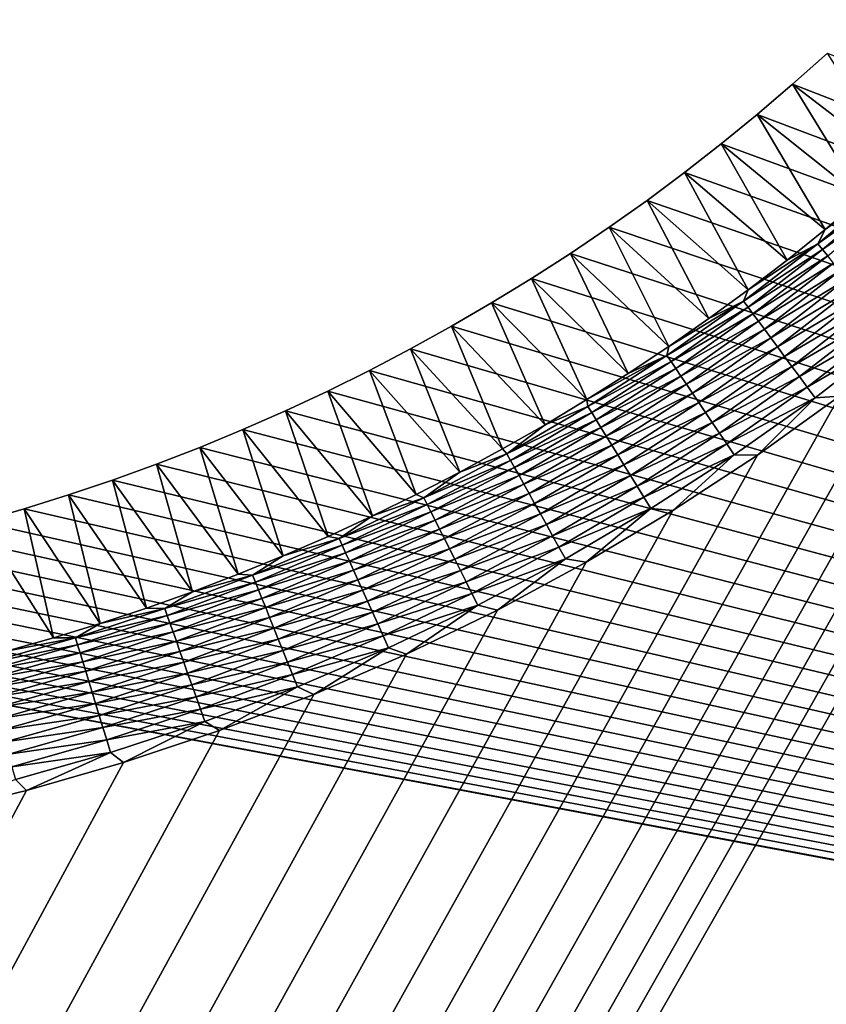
# Model space of a CAD drawing. Extents: x -260 to 260, y -882 to 882.
# Tile 206 of 234: x 86 to 107, y 626 to 652. Entities that reach past the tile are written whole.
import ezdxf

# ---------------------------------------------------------------- set-up
doc = ezdxf.new("R2010")
doc.units = 0
doc.header["$LTSCALE"] = 21.359881
for name, color, linetype in [('1', 7, 'CONTINUOUS'), ('2', 7, 'CONTINUOUS'), ('48', 7, 'CONTINUOUS'), ('63', 7, 'CONTINUOUS')]:
    doc.layers.add(name, color=color, linetype=linetype)

msp = doc.modelspace()

# ---------------------------------------------------------------- linework, layer by layer
at = {"layer": '1', "color": 7, "linetype": 'CONTINUOUS'}
for points in [[(253.525, 812.5), (-253.525, 0), (253.525, 0), (253.525, 812.5)], [(-253.525, 0), (253.525, 812.5), (116.582, 650.819), (-253.525, 0)], [(114.854, 648.894), (-253.525, 0), (116.582, 650.819), (114.854, 648.894)], [(113.045, 647.046), (-253.525, 0), (114.854, 648.894), (113.045, 647.046)], [(111.157, 645.277), (-253.525, 0), (113.045, 647.046), (111.157, 645.277)], [(109.196, 643.59), (-253.525, 0), (111.157, 645.277), (109.196, 643.59)], [(107.164, 641.99), (-253.525, 0), (109.196, 643.59), (107.164, 641.99)], [(105.065, 640.479), (-253.525, 0), (107.164, 641.99), (105.065, 640.479)], [(102.902, 639.059), (-253.525, 0), (105.065, 640.479), (102.902, 639.059)], [(100.681, 637.734), (-253.525, 0), (102.902, 639.059), (100.681, 637.734)], [(98.405, 636.505), (-253.525, 0), (100.681, 637.734), (98.405, 636.505)], [(96.078, 635.376), (-253.525, 0), (98.405, 636.505), (96.078, 635.376)], [(93.704, 634.347), (-253.525, 0), (96.078, 635.376), (93.704, 634.347)], [(91.289, 633.422), (-253.525, 0), (93.704, 634.347), (91.289, 633.422)], [(88.835, 632.602), (-253.525, 0), (91.289, 633.422), (88.835, 632.602)], [(86.349, 631.887), (-253.525, 0), (88.835, 632.602), (86.349, 631.887)], [(83.835, 631.281), (-253.525, 0), (86.349, 631.887), (83.835, 631.281)]]:
    msp.add_3dface(points, dxfattribs=at)
at = {"layer": '2', "color": 7, "linetype": 'CONTINUOUS'}
for points in [[(105.968, 649.981, -9), (106.857, 650.776, -9), (204.317, 611.731, -9), (105.968, 649.981, -9)], [(105.061, 649.206, -9), (105.968, 649.981, -9), (204.317, 611.731, -9), (105.061, 649.206, -9)], [(104.137, 648.452, -9), (105.061, 649.206, -9), (204.317, 611.731, -9), (104.137, 648.452, -9)], [(103.196, 647.719, -9), (104.137, 648.452, -9), (204.317, 611.731, -9), (103.196, 647.719, -9)], [(102.239, 647.007, -9), (103.196, 647.719, -9), (204.317, 611.731, -9), (102.239, 647.007, -9)], [(101.267, 646.317, -9), (102.239, 647.007, -9), (204.317, 611.731, -9), (101.267, 646.317, -9)], [(100.279, 645.649, -9), (101.267, 646.317, -9), (203.557, 611.983, -9), (100.279, 645.649, -9)], [(203.557, 611.983, -9), (101.267, 646.317, -9), (204.317, 611.731, -9), (203.557, 611.983, -9)], [(99.276, 645.003, -9), (100.279, 645.649, -9), (203.557, 611.983, -9), (99.276, 645.003, -9)], [(98.259, 644.38, -9), (99.276, 645.003, -9), (203.557, 611.983, -9), (98.259, 644.38, -9)], [(97.229, 643.78, -9), (98.259, 644.38, -9), (203.557, 611.983, -9), (97.229, 643.78, -9)], [(96.185, 643.203, -9), (97.229, 643.78, -9), (203.557, 611.983, -9), (96.185, 643.203, -9)], [(95.129, 642.65, -9), (96.185, 643.203, -9), (203.557, 611.983, -9), (95.129, 642.65, -9)], [(94.06, 642.121, -9), (95.129, 642.65, -9), (203.557, 611.983, -9), (94.06, 642.121, -9)], [(92.98, 641.615, -9), (94.06, 642.121, -9), (203.557, 611.983, -9), (92.98, 641.615, -9)], [(91.888, 641.134, -9), (92.98, 641.615, -9), (202.782, 612.187, -9), (91.888, 641.134, -9)], [(202.782, 612.187, -9), (92.98, 641.615, -9), (203.557, 611.983, -9), (202.782, 612.187, -9)], [(90.786, 640.678, -9), (91.888, 641.134, -9), (202.782, 612.187, -9), (90.786, 640.678, -9)], [(89.675, 640.246, -9), (90.786, 640.678, -9), (202.782, 612.187, -9), (89.675, 640.246, -9)], [(88.553, 639.84, -9), (89.675, 640.246, -9), (202.782, 612.187, -9), (88.553, 639.84, -9)], [(87.423, 639.458, -9), (88.553, 639.84, -9), (202.782, 612.187, -9), (87.423, 639.458, -9)], [(86.285, 639.103, -9), (87.423, 639.458, -9), (202.782, 612.187, -9), (86.285, 639.103, -9)], [(85.139, 638.772, -9), (86.285, 639.103, -9), (202.782, 612.187, -9), (85.139, 638.772, -9)], [(83.986, 638.468, -9), (85.139, 638.772, -9), (202.782, 612.187, -9), (83.986, 638.468, -9)], [(82.826, 638.19, -9), (83.986, 638.468, -9), (202.782, 612.187, -9), (82.826, 638.19, -9)], [(81.661, 637.937, -9), (82.826, 638.19, -9), (202.782, 612.187, -9), (81.661, 637.937, -9)], [(80.49, 637.711, -9), (81.661, 637.937, -9), (202.782, 612.187, -9), (80.49, 637.711, -9)], [(79.314, 637.512, -9), (80.49, 637.711, -9), (202.782, 612.187, -9), (79.314, 637.512, -9)], [(76.951, 637.191, -9), (78.134, 637.338, -9), (202.782, 612.187, -9), (76.951, 637.191, -9)], [(78.134, 637.338, -9), (79.314, 637.512, -9), (202.782, 612.187, -9), (78.134, 637.338, -9)], [(75.764, 637.071, -9), (76.951, 637.191, -9), (201.995, 612.34, -9), (75.764, 637.071, -9)], [(202.782, 612.187, -9), (201.995, 612.34, -9), (76.951, 637.191, -9), (202.782, 612.187, -9)], [(-129, 636.857, -9), (71, 636.857, -9), (201.2, 612.442, -9), (-129, 636.857, -9)], [(200.401, 612.494, -9), (-129, 636.857, -9), (201.2, 612.442, -9), (200.401, 612.494, -9)], [(-129, 636.857, -9), (200.401, 612.494, -9), (3.127, 623.39, -9), (-129, 636.857, -9)], [(71, 636.857, -9), (72.193, 636.871, -9), (201.995, 612.34, -9), (71, 636.857, -9)], [(201.2, 612.442, -9), (71, 636.857, -9), (201.995, 612.34, -9), (201.2, 612.442, -9)], [(72.193, 636.871, -9), (73.384, 636.911, -9), (201.995, 612.34, -9), (72.193, 636.871, -9)], [(73.384, 636.911, -9), (74.575, 636.978, -9), (201.995, 612.34, -9), (73.384, 636.911, -9)], [(74.575, 636.978, -9), (75.764, 637.071, -9), (201.995, 612.34, -9), (74.575, 636.978, -9)]]:
    msp.add_3dface(points, dxfattribs=at)
at = {"layer": '48', "color": 7, "linetype": 'CONTINUOUS'}
for points in [[(106.857, 650.776, -9), (105.968, 649.981, -9), (108.702, 647.883, -2.215), (106.857, 650.776, -9)], [(105.968, 649.981, -9), (105.061, 649.206, -9), (107.761, 647.059, -2.215), (105.968, 649.981, -9)], [(108.702, 647.883, -2.215), (105.968, 649.981, -9), (107.761, 647.059, -2.215), (108.702, 647.883, -2.215)], [(105.061, 649.206, -9), (104.137, 648.452, -9), (106.802, 646.257, -2.215), (105.061, 649.206, -9)], [(107.761, 647.059, -2.215), (105.061, 649.206, -9), (106.802, 646.257, -2.215), (107.761, 647.059, -2.215)], [(104.137, 648.452, -9), (103.196, 647.719, -9), (105.826, 645.475, -2.215), (104.137, 648.452, -9)], [(106.802, 646.257, -2.215), (104.137, 648.452, -9), (105.826, 645.475, -2.215), (106.802, 646.257, -2.215)], [(103.196, 647.719, -9), (102.239, 647.007, -9), (104.832, 644.716, -2.215), (103.196, 647.719, -9)], [(105.826, 645.475, -2.215), (103.196, 647.719, -9), (104.832, 644.716, -2.215), (105.826, 645.475, -2.215)], [(102.239, 647.007, -9), (101.267, 646.317, -9), (103.822, 643.979, -2.215), (102.239, 647.007, -9)], [(104.832, 644.716, -2.215), (102.239, 647.007, -9), (103.822, 643.979, -2.215), (104.832, 644.716, -2.215)], [(101.267, 646.317, -9), (100.279, 645.649, -9), (102.796, 643.264, -2.215), (101.267, 646.317, -9)], [(103.822, 643.979, -2.215), (101.267, 646.317, -9), (102.796, 643.264, -2.215), (103.822, 643.979, -2.215)], [(100.279, 645.649, -9), (99.276, 645.003, -9), (101.754, 642.572, -2.215), (100.279, 645.649, -9)], [(102.796, 643.264, -2.215), (100.279, 645.649, -9), (101.754, 642.572, -2.215), (102.796, 643.264, -2.215)], [(99.276, 645.003, -9), (98.259, 644.38, -9), (100.697, 641.903, -2.215), (99.276, 645.003, -9)], [(101.754, 642.572, -2.215), (99.276, 645.003, -9), (100.697, 641.903, -2.215), (101.754, 642.572, -2.215)], [(98.259, 644.38, -9), (97.229, 643.78, -9), (99.626, 641.258, -2.215), (98.259, 644.38, -9)], [(100.697, 641.903, -2.215), (98.259, 644.38, -9), (99.626, 641.258, -2.215), (100.697, 641.903, -2.215)], [(97.229, 643.78, -9), (96.185, 643.203, -9), (98.54, 640.637, -2.215), (97.229, 643.78, -9)], [(99.626, 641.258, -2.215), (97.229, 643.78, -9), (98.54, 640.637, -2.215), (99.626, 641.258, -2.215)], [(96.185, 643.203, -9), (95.129, 642.65, -9), (97.441, 640.039, -2.215), (96.185, 643.203, -9)], [(98.54, 640.637, -2.215), (96.185, 643.203, -9), (97.441, 640.039, -2.215), (98.54, 640.637, -2.215)], [(95.129, 642.65, -9), (94.06, 642.121, -9), (96.329, 639.467, -2.215), (95.129, 642.65, -9)], [(97.441, 640.039, -2.215), (95.129, 642.65, -9), (96.329, 639.467, -2.215), (97.441, 640.039, -2.215)], [(94.06, 642.121, -9), (92.98, 641.615, -9), (95.205, 638.919, -2.215), (94.06, 642.121, -9)], [(96.329, 639.467, -2.215), (94.06, 642.121, -9), (95.205, 638.919, -2.215), (96.329, 639.467, -2.215)], [(92.98, 641.615, -9), (91.888, 641.134, -9), (94.069, 638.396, -2.215), (92.98, 641.615, -9)], [(95.205, 638.919, -2.215), (92.98, 641.615, -9), (94.069, 638.396, -2.215), (95.205, 638.919, -2.215)], [(91.888, 641.134, -9), (90.786, 640.678, -9), (92.922, 637.898, -2.215), (91.888, 641.134, -9)], [(94.069, 638.396, -2.215), (91.888, 641.134, -9), (92.922, 637.898, -2.215), (94.069, 638.396, -2.215)], [(90.786, 640.678, -9), (89.675, 640.246, -9), (91.764, 637.426, -2.215), (90.786, 640.678, -9)], [(92.922, 637.898, -2.215), (90.786, 640.678, -9), (91.764, 637.426, -2.215), (92.922, 637.898, -2.215)], [(89.675, 640.246, -9), (88.553, 639.84, -9), (90.596, 636.979, -2.215), (89.675, 640.246, -9)], [(91.764, 637.426, -2.215), (89.675, 640.246, -9), (90.596, 636.979, -2.215), (91.764, 637.426, -2.215)], [(88.553, 639.84, -9), (87.423, 639.458, -9), (89.418, 636.559, -2.215), (88.553, 639.84, -9)], [(90.596, 636.979, -2.215), (88.553, 639.84, -9), (89.418, 636.559, -2.215), (90.596, 636.979, -2.215)], [(87.423, 639.458, -9), (86.285, 639.103, -9), (88.231, 636.164, -2.215), (87.423, 639.458, -9)], [(89.418, 636.559, -2.215), (87.423, 639.458, -9), (88.231, 636.164, -2.215), (89.418, 636.559, -2.215)], [(86.285, 639.103, -9), (85.139, 638.772, -9), (87.036, 635.796, -2.215), (86.285, 639.103, -9)], [(88.231, 636.164, -2.215), (86.285, 639.103, -9), (87.036, 635.796, -2.215), (88.231, 636.164, -2.215)], [(87.036, 635.796, -2.215), (85.139, 638.772, -9), (85.832, 635.455, -2.215), (87.036, 635.796, -2.215)]]:
    msp.add_3dface(points, dxfattribs=at)
at = {"layer": '63', "color": 7, "linetype": 'CONTINUOUS'}
for points in [[(106.802, 646.257, -2.215), (106.616, 645.895, -1.92), (108.456, 647.447, -1.92), (106.802, 646.257, -2.215)], [(106.616, 645.895, -1.92), (108.581, 647.304, -1.636), (108.456, 647.447, -1.92), (106.616, 645.895, -1.92)], [(107.761, 647.059, -2.215), (106.802, 646.257, -2.215), (108.456, 647.447, -1.92), (107.761, 647.059, -2.215)], [(106.735, 645.748, -1.636), (108.581, 647.304, -1.636), (106.616, 645.895, -1.92), (106.735, 645.748, -1.636)], [(106.735, 645.748, -1.636), (108.722, 647.144, -1.37), (108.581, 647.304, -1.636), (106.735, 645.748, -1.636)], [(106.869, 645.582, -1.37), (108.722, 647.144, -1.37), (106.735, 645.748, -1.636), (106.869, 645.582, -1.37)], [(106.802, 646.257, -2.215), (105.826, 645.475, -2.215), (106.616, 645.895, -1.92), (106.802, 646.257, -2.215)], [(104.832, 644.716, -2.215), (104.712, 644.424, -1.92), (106.616, 645.895, -1.92), (104.832, 644.716, -2.215)], [(104.712, 644.424, -1.92), (106.735, 645.748, -1.636), (106.616, 645.895, -1.92), (104.712, 644.424, -1.92)], [(104.825, 644.271, -1.636), (106.735, 645.748, -1.636), (104.712, 644.424, -1.92), (104.825, 644.271, -1.636)], [(104.825, 644.271, -1.636), (106.869, 645.582, -1.37), (106.735, 645.748, -1.636), (104.825, 644.271, -1.636)], [(105.826, 645.475, -2.215), (104.832, 644.716, -2.215), (106.616, 645.895, -1.92), (105.826, 645.475, -2.215)], [(104.951, 644.1, -1.37), (106.869, 645.582, -1.37), (104.825, 644.271, -1.636), (104.951, 644.1, -1.37)], [(104.951, 644.1, -1.37), (107.017, 645.399, -1.123), (106.869, 645.582, -1.37), (104.951, 644.1, -1.37)], [(105.091, 643.911, -1.123), (107.017, 645.399, -1.123), (104.951, 644.1, -1.37), (105.091, 643.911, -1.123)], [(105.091, 643.911, -1.123), (107.177, 645.2, -0.896), (107.017, 645.399, -1.123), (105.091, 643.911, -1.123)], [(105.243, 643.705, -0.896), (107.177, 645.2, -0.896), (105.091, 643.911, -1.123), (105.243, 643.705, -0.896)], [(105.243, 643.705, -0.896), (107.349, 644.987, -0.693), (107.177, 645.2, -0.896), (105.243, 643.705, -0.896)], [(105.406, 643.485, -0.693), (107.349, 644.987, -0.693), (105.243, 643.705, -0.896), (105.406, 643.485, -0.693)], [(105.406, 643.485, -0.693), (107.531, 644.762, -0.513), (107.349, 644.987, -0.693), (105.406, 643.485, -0.693)], [(104.832, 644.716, -2.215), (103.822, 643.979, -2.215), (104.712, 644.424, -1.92), (104.832, 644.716, -2.215)], [(105.578, 643.252, -0.513), (107.531, 644.762, -0.513), (105.406, 643.485, -0.693), (105.578, 643.252, -0.513)], [(105.578, 643.252, -0.513), (107.723, 644.525, -0.358), (107.531, 644.762, -0.513), (105.578, 643.252, -0.513)], [(102.796, 643.264, -2.215), (102.747, 643.034, -1.92), (104.712, 644.424, -1.92), (102.796, 643.264, -2.215)], [(102.747, 643.034, -1.92), (104.825, 644.271, -1.636), (104.712, 644.424, -1.92), (102.747, 643.034, -1.92)], [(103.822, 643.979, -2.215), (102.796, 643.264, -2.215), (104.712, 644.424, -1.92), (103.822, 643.979, -2.215)], [(105.759, 643.007, -0.358), (107.723, 644.525, -0.358), (105.578, 643.252, -0.513), (105.759, 643.007, -0.358)], [(105.759, 643.007, -0.358), (107.921, 644.279, -0.231), (107.723, 644.525, -0.358), (105.759, 643.007, -0.358)], [(102.853, 642.877, -1.636), (104.825, 644.271, -1.636), (102.747, 643.034, -1.92), (102.853, 642.877, -1.636)], [(102.853, 642.877, -1.636), (104.951, 644.1, -1.37), (104.825, 644.271, -1.636), (102.853, 642.877, -1.636)], [(105.948, 642.753, -0.231), (107.921, 644.279, -0.231), (105.759, 643.007, -0.358), (105.948, 642.753, -0.231)], [(105.948, 642.753, -0.231), (108.126, 644.025, -0.13), (107.921, 644.279, -0.231), (105.948, 642.753, -0.231)], [(102.973, 642.7, -1.37), (104.951, 644.1, -1.37), (102.853, 642.877, -1.636), (102.973, 642.7, -1.37)], [(102.973, 642.7, -1.37), (105.091, 643.911, -1.123), (104.951, 644.1, -1.37), (102.973, 642.7, -1.37)], [(103.104, 642.505, -1.123), (105.091, 643.911, -1.123), (102.973, 642.7, -1.37), (103.104, 642.505, -1.123)], [(103.104, 642.505, -1.123), (105.243, 643.705, -0.896), (105.091, 643.911, -1.123), (103.104, 642.505, -1.123)], [(106.141, 642.491, -0.13), (108.126, 644.025, -0.13), (105.948, 642.753, -0.231), (106.141, 642.491, -0.13)], [(106.141, 642.491, -0.13), (108.336, 643.765, -0.058), (108.126, 644.025, -0.13), (106.141, 642.491, -0.13)], [(103.247, 642.294, -0.896), (105.243, 643.705, -0.896), (103.104, 642.505, -1.123), (103.247, 642.294, -0.896)], [(103.247, 642.294, -0.896), (105.406, 643.485, -0.693), (105.243, 643.705, -0.896), (103.247, 642.294, -0.896)], [(106.34, 642.222, -0.058), (108.336, 643.765, -0.058), (106.141, 642.491, -0.13), (106.34, 642.222, -0.058)], [(106.34, 642.222, -0.058), (108.549, 643.502, -0.015), (108.336, 643.765, -0.058), (106.34, 642.222, -0.058)], [(103.401, 642.067, -0.693), (105.406, 643.485, -0.693), (103.247, 642.294, -0.896), (103.401, 642.067, -0.693)], [(103.401, 642.067, -0.693), (105.578, 643.252, -0.513), (105.406, 643.485, -0.693), (103.401, 642.067, -0.693)], [(106.541, 641.95, -0.015), (108.549, 643.502, -0.015), (106.34, 642.222, -0.058), (106.541, 641.95, -0.015)], [(106.541, 641.95, -0.015), (107.164, 641.99), (108.549, 643.502, -0.015), (106.541, 641.95, -0.015)], [(102.796, 643.264, -2.215), (101.754, 642.572, -2.215), (102.747, 643.034, -1.92), (102.796, 643.264, -2.215)], [(103.563, 641.827, -0.513), (105.578, 643.252, -0.513), (103.401, 642.067, -0.693), (103.563, 641.827, -0.513)], [(103.563, 641.827, -0.513), (105.759, 643.007, -0.358), (105.578, 643.252, -0.513), (103.563, 641.827, -0.513)], [(101.754, 642.572, -2.215), (100.697, 641.903, -2.215), (102.747, 643.034, -1.92), (101.754, 642.572, -2.215)], [(100.697, 641.903, -2.215), (100.725, 641.729, -1.92), (102.747, 643.034, -1.92), (100.697, 641.903, -2.215)], [(100.725, 641.729, -1.92), (102.853, 642.877, -1.636), (102.747, 643.034, -1.92), (100.725, 641.729, -1.92)], [(103.733, 641.574, -0.358), (105.759, 643.007, -0.358), (103.563, 641.827, -0.513), (103.733, 641.574, -0.358)], [(103.733, 641.574, -0.358), (105.948, 642.753, -0.231), (105.759, 643.007, -0.358), (103.733, 641.574, -0.358)], [(100.824, 641.567, -1.636), (102.853, 642.877, -1.636), (100.725, 641.729, -1.92), (100.824, 641.567, -1.636)], [(100.824, 641.567, -1.636), (102.973, 642.7, -1.37), (102.853, 642.877, -1.636), (100.824, 641.567, -1.636)], [(100.936, 641.386, -1.37), (102.973, 642.7, -1.37), (100.824, 641.567, -1.636), (100.936, 641.386, -1.37)], [(100.936, 641.386, -1.37), (103.104, 642.505, -1.123), (102.973, 642.7, -1.37), (100.936, 641.386, -1.37)], [(103.911, 641.312, -0.231), (105.948, 642.753, -0.231), (103.733, 641.574, -0.358), (103.911, 641.312, -0.231)], [(103.911, 641.312, -0.231), (106.141, 642.491, -0.13), (105.948, 642.753, -0.231), (103.911, 641.312, -0.231)], [(101.059, 641.185, -1.123), (103.104, 642.505, -1.123), (100.936, 641.386, -1.37), (101.059, 641.185, -1.123)], [(101.059, 641.185, -1.123), (103.247, 642.294, -0.896), (103.104, 642.505, -1.123), (101.059, 641.185, -1.123)], [(104.093, 641.042, -0.13), (106.141, 642.491, -0.13), (103.911, 641.312, -0.231), (104.093, 641.042, -0.13)], [(104.093, 641.042, -0.13), (106.34, 642.222, -0.058), (106.141, 642.491, -0.13), (104.093, 641.042, -0.13)], [(101.193, 640.968, -0.896), (103.247, 642.294, -0.896), (101.059, 641.185, -1.123), (101.193, 640.968, -0.896)], [(101.193, 640.968, -0.896), (103.401, 642.067, -0.693), (103.247, 642.294, -0.896), (101.193, 640.968, -0.896)], [(104.28, 640.766, -0.058), (106.34, 642.222, -0.058), (104.093, 641.042, -0.13), (104.28, 640.766, -0.058)], [(104.28, 640.766, -0.058), (106.541, 641.95, -0.015), (106.34, 642.222, -0.058), (104.28, 640.766, -0.058)], [(100.697, 641.903, -2.215), (99.626, 641.258, -2.215), (100.725, 641.729, -1.92), (100.697, 641.903, -2.215)], [(101.337, 640.735, -0.693), (103.401, 642.067, -0.693), (101.193, 640.968, -0.896), (101.337, 640.735, -0.693)], [(101.337, 640.735, -0.693), (103.563, 641.827, -0.513), (103.401, 642.067, -0.693), (101.337, 640.735, -0.693)], [(104.47, 640.485, -0.015), (106.541, 641.95, -0.015), (104.28, 640.766, -0.058), (104.47, 640.485, -0.015)], [(104.47, 640.485, -0.015), (105.065, 640.479), (106.541, 641.95, -0.015), (104.47, 640.485, -0.015)], [(105.065, 640.479), (107.164, 641.99), (106.541, 641.95, -0.015), (105.065, 640.479)], [(99.626, 641.258, -2.215), (98.649, 640.511, -1.92), (100.725, 641.729, -1.92), (99.626, 641.258, -2.215)], [(98.649, 640.511, -1.92), (100.824, 641.567, -1.636), (100.725, 641.729, -1.92), (98.649, 640.511, -1.92)], [(101.489, 640.488, -0.513), (103.563, 641.827, -0.513), (101.337, 640.735, -0.693), (101.489, 640.488, -0.513)], [(101.489, 640.488, -0.513), (103.733, 641.574, -0.358), (103.563, 641.827, -0.513), (101.489, 640.488, -0.513)], [(98.742, 640.345, -1.636), (100.824, 641.567, -1.636), (98.649, 640.511, -1.92), (98.742, 640.345, -1.636)], [(98.742, 640.345, -1.636), (100.936, 641.386, -1.37), (100.824, 641.567, -1.636), (98.742, 640.345, -1.636)], [(98.846, 640.159, -1.37), (100.936, 641.386, -1.37), (98.742, 640.345, -1.636), (98.846, 640.159, -1.37)], [(98.846, 640.159, -1.37), (101.059, 641.185, -1.123), (100.936, 641.386, -1.37), (98.846, 640.159, -1.37)], [(101.648, 640.229, -0.358), (103.733, 641.574, -0.358), (101.489, 640.488, -0.513), (101.648, 640.229, -0.358)], [(101.648, 640.229, -0.358), (103.911, 641.312, -0.231), (103.733, 641.574, -0.358), (101.648, 640.229, -0.358)], [(99.626, 641.258, -2.215), (98.54, 640.637, -2.215), (98.649, 640.511, -1.92), (99.626, 641.258, -2.215)], [(98.96, 639.954, -1.123), (101.059, 641.185, -1.123), (98.846, 640.159, -1.37), (98.96, 639.954, -1.123)], [(98.96, 639.954, -1.123), (101.193, 640.968, -0.896), (101.059, 641.185, -1.123), (98.96, 639.954, -1.123)], [(101.814, 639.959, -0.231), (103.911, 641.312, -0.231), (101.648, 640.229, -0.358), (101.814, 639.959, -0.231)], [(101.814, 639.959, -0.231), (104.093, 641.042, -0.13), (103.911, 641.312, -0.231), (101.814, 639.959, -0.231)], [(99.085, 639.731, -0.896), (101.193, 640.968, -0.896), (98.96, 639.954, -1.123), (99.085, 639.731, -0.896)], [(99.085, 639.731, -0.896), (101.337, 640.735, -0.693), (101.193, 640.968, -0.896), (99.085, 639.731, -0.896)], [(101.985, 639.682, -0.13), (104.093, 641.042, -0.13), (101.814, 639.959, -0.231), (101.985, 639.682, -0.13)], [(101.985, 639.682, -0.13), (104.28, 640.766, -0.058), (104.093, 641.042, -0.13), (101.985, 639.682, -0.13)], [(98.54, 640.637, -2.215), (97.441, 640.039, -2.215), (98.649, 640.511, -1.92), (98.54, 640.637, -2.215)], [(99.218, 639.492, -0.693), (101.337, 640.735, -0.693), (99.085, 639.731, -0.896), (99.218, 639.492, -0.693)], [(99.218, 639.492, -0.693), (101.489, 640.488, -0.513), (101.337, 640.735, -0.693), (99.218, 639.492, -0.693)], [(102.16, 639.398, -0.058), (104.28, 640.766, -0.058), (101.985, 639.682, -0.13), (102.16, 639.398, -0.058)], [(102.16, 639.398, -0.058), (104.47, 640.485, -0.015), (104.28, 640.766, -0.058), (102.16, 639.398, -0.058)], [(97.441, 640.039, -2.215), (96.524, 639.382, -1.92), (98.649, 640.511, -1.92), (97.441, 640.039, -2.215)], [(96.524, 639.382, -1.92), (98.742, 640.345, -1.636), (98.649, 640.511, -1.92), (96.524, 639.382, -1.92)], [(99.36, 639.239, -0.513), (101.489, 640.488, -0.513), (99.218, 639.492, -0.693), (99.36, 639.239, -0.513)], [(99.36, 639.239, -0.513), (101.648, 640.229, -0.358), (101.489, 640.488, -0.513), (99.36, 639.239, -0.513)], [(102.338, 639.109, -0.015), (104.47, 640.485, -0.015), (102.16, 639.398, -0.058), (102.338, 639.109, -0.015)], [(102.338, 639.109, -0.015), (102.902, 639.059), (104.47, 640.485, -0.015), (102.338, 639.109, -0.015)], [(102.902, 639.059), (105.065, 640.479), (104.47, 640.485, -0.015), (102.902, 639.059)], [(96.609, 639.212, -1.636), (98.742, 640.345, -1.636), (96.524, 639.382, -1.92), (96.609, 639.212, -1.636)], [(96.609, 639.212, -1.636), (98.846, 640.159, -1.37), (98.742, 640.345, -1.636), (96.609, 639.212, -1.636)], [(96.705, 639.022, -1.37), (98.846, 640.159, -1.37), (96.609, 639.212, -1.636), (96.705, 639.022, -1.37)], [(96.705, 639.022, -1.37), (98.96, 639.954, -1.123), (98.846, 640.159, -1.37), (96.705, 639.022, -1.37)], [(99.508, 638.973, -0.358), (101.648, 640.229, -0.358), (99.36, 639.239, -0.513), (99.508, 638.973, -0.358)], [(99.508, 638.973, -0.358), (101.814, 639.959, -0.231), (101.648, 640.229, -0.358), (99.508, 638.973, -0.358)], [(97.441, 640.039, -2.215), (96.329, 639.467, -2.215), (96.524, 639.382, -1.92), (97.441, 640.039, -2.215)], [(96.811, 638.812, -1.123), (98.96, 639.954, -1.123), (96.705, 639.022, -1.37), (96.811, 638.812, -1.123)], [(96.811, 638.812, -1.123), (99.085, 639.731, -0.896), (98.96, 639.954, -1.123), (96.811, 638.812, -1.123)], [(99.663, 638.697, -0.231), (101.814, 639.959, -0.231), (99.508, 638.973, -0.358), (99.663, 638.697, -0.231)], [(99.663, 638.697, -0.231), (101.985, 639.682, -0.13), (101.814, 639.959, -0.231), (99.663, 638.697, -0.231)], [(96.926, 638.584, -0.896), (99.085, 639.731, -0.896), (96.811, 638.812, -1.123), (96.926, 638.584, -0.896)], [(96.926, 638.584, -0.896), (99.218, 639.492, -0.693), (99.085, 639.731, -0.896), (96.926, 638.584, -0.896)], [(99.822, 638.412, -0.13), (101.985, 639.682, -0.13), (99.663, 638.697, -0.231), (99.822, 638.412, -0.13)], [(99.822, 638.412, -0.13), (102.16, 639.398, -0.058), (101.985, 639.682, -0.13), (99.822, 638.412, -0.13)], [(95.205, 638.919, -2.215), (94.352, 638.344, -1.92), (96.524, 639.382, -1.92), (95.205, 638.919, -2.215)], [(94.352, 638.344, -1.92), (96.609, 639.212, -1.636), (96.524, 639.382, -1.92), (94.352, 638.344, -1.92)], [(96.329, 639.467, -2.215), (95.205, 638.919, -2.215), (96.524, 639.382, -1.92), (96.329, 639.467, -2.215)], [(97.049, 638.34, -0.693), (99.218, 639.492, -0.693), (96.926, 638.584, -0.896), (97.049, 638.34, -0.693)], [(97.049, 638.34, -0.693), (99.36, 639.239, -0.513), (99.218, 639.492, -0.693), (97.049, 638.34, -0.693)], [(99.984, 638.121, -0.058), (102.16, 639.398, -0.058), (99.822, 638.412, -0.13), (99.984, 638.121, -0.058)], [(99.984, 638.121, -0.058), (102.338, 639.109, -0.015), (102.16, 639.398, -0.058), (99.984, 638.121, -0.058)], [(94.43, 638.171, -1.636), (96.609, 639.212, -1.636), (94.352, 638.344, -1.92), (94.43, 638.171, -1.636)], [(94.43, 638.171, -1.636), (96.705, 639.022, -1.37), (96.609, 639.212, -1.636), (94.43, 638.171, -1.636)], [(97.18, 638.081, -0.513), (99.36, 639.239, -0.513), (97.049, 638.34, -0.693), (97.18, 638.081, -0.513)], [(97.18, 638.081, -0.513), (99.508, 638.973, -0.358), (99.36, 639.239, -0.513), (97.18, 638.081, -0.513)], [(100.149, 637.825, -0.015), (102.338, 639.109, -0.015), (99.984, 638.121, -0.058), (100.149, 637.825, -0.015)], [(100.149, 637.825, -0.015), (100.681, 637.734), (102.338, 639.109, -0.015), (100.149, 637.825, -0.015)], [(100.681, 637.734), (102.902, 639.059), (102.338, 639.109, -0.015), (100.681, 637.734)], [(95.205, 638.919, -2.215), (94.069, 638.396, -2.215), (94.352, 638.344, -1.92), (95.205, 638.919, -2.215)], [(94.518, 637.977, -1.37), (96.705, 639.022, -1.37), (94.43, 638.171, -1.636), (94.518, 637.977, -1.37)], [(94.518, 637.977, -1.37), (96.811, 638.812, -1.123), (96.705, 639.022, -1.37), (94.518, 637.977, -1.37)], [(97.317, 637.809, -0.358), (99.508, 638.973, -0.358), (97.18, 638.081, -0.513), (97.317, 637.809, -0.358)], [(97.317, 637.809, -0.358), (99.663, 638.697, -0.231), (99.508, 638.973, -0.358), (97.317, 637.809, -0.358)], [(94.615, 637.763, -1.123), (96.811, 638.812, -1.123), (94.518, 637.977, -1.37), (94.615, 637.763, -1.123)], [(94.615, 637.763, -1.123), (96.926, 638.584, -0.896), (96.811, 638.812, -1.123), (94.615, 637.763, -1.123)], [(97.459, 637.526, -0.231), (99.663, 638.697, -0.231), (97.317, 637.809, -0.358), (97.459, 637.526, -0.231)], [(97.459, 637.526, -0.231), (99.822, 638.412, -0.13), (99.663, 638.697, -0.231), (97.459, 637.526, -0.231)], [(92.922, 637.898, -2.215), (92.139, 637.4, -1.92), (94.352, 638.344, -1.92), (92.922, 637.898, -2.215)], [(92.139, 637.4, -1.92), (94.43, 638.171, -1.636), (94.352, 638.344, -1.92), (92.139, 637.4, -1.92)], [(94.069, 638.396, -2.215), (92.922, 637.898, -2.215), (94.352, 638.344, -1.92), (94.069, 638.396, -2.215)], [(94.72, 637.53, -0.896), (96.926, 638.584, -0.896), (94.615, 637.763, -1.123), (94.72, 637.53, -0.896)], [(94.72, 637.53, -0.896), (97.049, 638.34, -0.693), (96.926, 638.584, -0.896), (94.72, 637.53, -0.896)], [(97.606, 637.235, -0.13), (99.822, 638.412, -0.13), (97.459, 637.526, -0.231), (97.606, 637.235, -0.13)], [(97.606, 637.235, -0.13), (99.984, 638.121, -0.058), (99.822, 638.412, -0.13), (97.606, 637.235, -0.13)], [(92.209, 637.224, -1.636), (94.43, 638.171, -1.636), (92.139, 637.4, -1.92), (92.209, 637.224, -1.636)], [(92.209, 637.224, -1.636), (94.518, 637.977, -1.37), (94.43, 638.171, -1.636), (92.209, 637.224, -1.636)], [(94.833, 637.281, -0.693), (97.049, 638.34, -0.693), (94.72, 637.53, -0.896), (94.833, 637.281, -0.693)], [(94.833, 637.281, -0.693), (97.18, 638.081, -0.513), (97.049, 638.34, -0.693), (94.833, 637.281, -0.693)], [(97.756, 636.937, -0.058), (99.984, 638.121, -0.058), (97.606, 637.235, -0.13), (97.756, 636.937, -0.058)], [(97.756, 636.937, -0.058), (100.149, 637.825, -0.015), (99.984, 638.121, -0.058), (97.756, 636.937, -0.058)], [(92.922, 637.898, -2.215), (91.764, 637.426, -2.215), (92.139, 637.4, -1.92), (92.922, 637.898, -2.215)], [(92.289, 637.026, -1.37), (94.518, 637.977, -1.37), (92.209, 637.224, -1.636), (92.289, 637.026, -1.37)], [(92.289, 637.026, -1.37), (94.615, 637.763, -1.123), (94.518, 637.977, -1.37), (92.289, 637.026, -1.37)], [(94.952, 637.016, -0.513), (97.18, 638.081, -0.513), (94.833, 637.281, -0.693), (94.952, 637.016, -0.513)], [(94.952, 637.016, -0.513), (97.317, 637.809, -0.358), (97.18, 638.081, -0.513), (94.952, 637.016, -0.513)], [(92.376, 636.808, -1.123), (94.615, 637.763, -1.123), (92.289, 637.026, -1.37), (92.376, 636.808, -1.123)], [(92.376, 636.808, -1.123), (94.72, 637.53, -0.896), (94.615, 637.763, -1.123), (92.376, 636.808, -1.123)], [(95.078, 636.739, -0.358), (97.317, 637.809, -0.358), (94.952, 637.016, -0.513), (95.078, 636.739, -0.358)], [(95.078, 636.739, -0.358), (97.459, 637.526, -0.231), (97.317, 637.809, -0.358), (95.078, 636.739, -0.358)], [(97.909, 636.635, -0.015), (100.149, 637.825, -0.015), (97.756, 636.937, -0.058), (97.909, 636.635, -0.015)], [(97.909, 636.635, -0.015), (98.405, 636.505), (100.149, 637.825, -0.015), (97.909, 636.635, -0.015)], [(98.405, 636.505), (100.681, 637.734), (100.149, 637.825, -0.015), (98.405, 636.505)], [(90.596, 636.979, -2.215), (89.887, 636.55, -1.92), (92.139, 637.4, -1.92), (90.596, 636.979, -2.215)], [(89.887, 636.55, -1.92), (92.209, 637.224, -1.636), (92.139, 637.4, -1.92), (89.887, 636.55, -1.92)], [(91.764, 637.426, -2.215), (90.596, 636.979, -2.215), (92.139, 637.4, -1.92), (91.764, 637.426, -2.215)], [(92.472, 636.571, -0.896), (94.72, 637.53, -0.896), (92.376, 636.808, -1.123), (92.472, 636.571, -0.896)], [(92.472, 636.571, -0.896), (94.833, 637.281, -0.693), (94.72, 637.53, -0.896), (92.472, 636.571, -0.896)], [(95.208, 636.451, -0.231), (97.459, 637.526, -0.231), (95.078, 636.739, -0.358), (95.208, 636.451, -0.231)], [(95.208, 636.451, -0.231), (97.606, 637.235, -0.13), (97.459, 637.526, -0.231), (95.208, 636.451, -0.231)], [(89.95, 636.371, -1.636), (92.209, 637.224, -1.636), (89.887, 636.55, -1.92), (89.95, 636.371, -1.636)], [(89.95, 636.371, -1.636), (92.289, 637.026, -1.37), (92.209, 637.224, -1.636), (89.95, 636.371, -1.636)], [(92.574, 636.317, -0.693), (94.833, 637.281, -0.693), (92.472, 636.571, -0.896), (92.574, 636.317, -0.693)], [(92.574, 636.317, -0.693), (94.952, 637.016, -0.513), (94.833, 637.281, -0.693), (92.574, 636.317, -0.693)], [(95.342, 636.153, -0.13), (97.606, 637.235, -0.13), (95.208, 636.451, -0.231), (95.342, 636.153, -0.13)], [(95.342, 636.153, -0.13), (97.756, 636.937, -0.058), (97.606, 637.235, -0.13), (95.342, 636.153, -0.13)], [(90.596, 636.979, -2.215), (89.418, 636.559, -2.215), (89.887, 636.55, -1.92), (90.596, 636.979, -2.215)], [(90.021, 636.17, -1.37), (92.289, 637.026, -1.37), (89.95, 636.371, -1.636), (90.021, 636.17, -1.37)], [(90.021, 636.17, -1.37), (92.376, 636.808, -1.123), (92.289, 637.026, -1.37), (90.021, 636.17, -1.37)], [(92.682, 636.048, -0.513), (94.952, 637.016, -0.513), (92.574, 636.317, -0.693), (92.682, 636.048, -0.513)], [(92.682, 636.048, -0.513), (95.078, 636.739, -0.358), (94.952, 637.016, -0.513), (92.682, 636.048, -0.513)], [(95.48, 635.85, -0.058), (97.756, 636.937, -0.058), (95.342, 636.153, -0.13), (95.48, 635.85, -0.058)], [(95.48, 635.85, -0.058), (97.909, 636.635, -0.015), (97.756, 636.937, -0.058), (95.48, 635.85, -0.058)], [(90.099, 635.948, -1.123), (92.376, 636.808, -1.123), (90.021, 636.17, -1.37), (90.099, 635.948, -1.123)], [(90.099, 635.948, -1.123), (92.472, 636.571, -0.896), (92.376, 636.808, -1.123), (90.099, 635.948, -1.123)], [(92.795, 635.765, -0.358), (95.078, 636.739, -0.358), (92.682, 636.048, -0.513), (92.795, 635.765, -0.358)], [(92.795, 635.765, -0.358), (95.208, 636.451, -0.231), (95.078, 636.739, -0.358), (92.795, 635.765, -0.358)], [(95.619, 635.541, -0.015), (97.909, 636.635, -0.015), (95.48, 635.85, -0.058), (95.619, 635.541, -0.015)], [(95.619, 635.541, -0.015), (96.078, 635.376), (97.909, 636.635, -0.015), (95.619, 635.541, -0.015)], [(96.078, 635.376), (98.405, 636.505), (97.909, 636.635, -0.015), (96.078, 635.376)], [(88.231, 636.164, -2.215), (87.601, 635.797, -1.92), (89.887, 636.55, -1.92), (88.231, 636.164, -2.215)], [(87.601, 635.797, -1.92), (89.95, 636.371, -1.636), (89.887, 636.55, -1.92), (87.601, 635.797, -1.92)], [(87.657, 635.615, -1.636), (89.95, 636.371, -1.636), (87.601, 635.797, -1.92), (87.657, 635.615, -1.636)], [(87.657, 635.615, -1.636), (90.021, 636.17, -1.37), (89.95, 636.371, -1.636), (87.657, 635.615, -1.636)], [(89.418, 636.559, -2.215), (88.231, 636.164, -2.215), (89.887, 636.55, -1.92), (89.418, 636.559, -2.215)], [(90.185, 635.708, -0.896), (92.472, 636.571, -0.896), (90.099, 635.948, -1.123), (90.185, 635.708, -0.896)], [(90.185, 635.708, -0.896), (92.574, 636.317, -0.693), (92.472, 636.571, -0.896), (90.185, 635.708, -0.896)], [(92.913, 635.472, -0.231), (95.208, 636.451, -0.231), (92.795, 635.765, -0.358), (92.913, 635.472, -0.231)], [(92.913, 635.472, -0.231), (95.342, 636.153, -0.13), (95.208, 636.451, -0.231), (92.913, 635.472, -0.231)], [(88.231, 636.164, -2.215), (87.036, 635.796, -2.215), (87.601, 635.797, -1.92), (88.231, 636.164, -2.215)], [(87.719, 635.411, -1.37), (90.021, 636.17, -1.37), (87.657, 635.615, -1.636), (87.719, 635.411, -1.37)], [(87.719, 635.411, -1.37), (90.099, 635.948, -1.123), (90.021, 636.17, -1.37), (87.719, 635.411, -1.37)], [(90.276, 635.449, -0.693), (92.574, 636.317, -0.693), (90.185, 635.708, -0.896), (90.276, 635.449, -0.693)], [(90.276, 635.449, -0.693), (92.682, 636.048, -0.513), (92.574, 636.317, -0.693), (90.276, 635.449, -0.693)], [(93.035, 635.169, -0.13), (95.342, 636.153, -0.13), (92.913, 635.472, -0.231), (93.035, 635.169, -0.13)], [(93.035, 635.169, -0.13), (95.48, 635.85, -0.058), (95.342, 636.153, -0.13), (93.035, 635.169, -0.13)], [(87.788, 635.186, -1.123), (90.099, 635.948, -1.123), (87.719, 635.411, -1.37), (87.788, 635.186, -1.123)], [(87.788, 635.186, -1.123), (90.185, 635.708, -0.896), (90.099, 635.948, -1.123), (87.788, 635.186, -1.123)], [(90.372, 635.176, -0.513), (92.682, 636.048, -0.513), (90.276, 635.449, -0.693), (90.372, 635.176, -0.513)], [(90.372, 635.176, -0.513), (92.795, 635.765, -0.358), (92.682, 636.048, -0.513), (90.372, 635.176, -0.513)], [(93.159, 634.859, -0.058), (95.48, 635.85, -0.058), (93.035, 635.169, -0.13), (93.159, 634.859, -0.058)], [(93.159, 634.859, -0.058), (95.619, 635.541, -0.015), (95.48, 635.85, -0.058), (93.159, 634.859, -0.058)], [(85.832, 635.455, -2.215), (85.286, 635.141, -1.92), (87.601, 635.797, -1.92), (85.832, 635.455, -2.215)], [(85.286, 635.141, -1.92), (87.657, 635.615, -1.636), (87.601, 635.797, -1.92), (85.286, 635.141, -1.92)], [(85.333, 634.957, -1.636), (87.657, 635.615, -1.636), (85.286, 635.141, -1.92), (85.333, 634.957, -1.636)], [(85.333, 634.957, -1.636), (87.719, 635.411, -1.37), (87.657, 635.615, -1.636), (85.333, 634.957, -1.636)], [(87.036, 635.796, -2.215), (85.832, 635.455, -2.215), (87.601, 635.797, -1.92), (87.036, 635.796, -2.215)], [(87.863, 634.942, -0.896), (90.185, 635.708, -0.896), (87.788, 635.186, -1.123), (87.863, 634.942, -0.896)], [(87.863, 634.942, -0.896), (90.276, 635.449, -0.693), (90.185, 635.708, -0.896), (87.863, 634.942, -0.896)], [(90.474, 634.889, -0.358), (92.795, 635.765, -0.358), (90.372, 635.176, -0.513), (90.474, 634.889, -0.358)], [(90.474, 634.889, -0.358), (92.913, 635.472, -0.231), (92.795, 635.765, -0.358), (90.474, 634.889, -0.358)], [(85.387, 634.751, -1.37), (87.719, 635.411, -1.37), (85.333, 634.957, -1.636), (85.387, 634.751, -1.37)], [(85.387, 634.751, -1.37), (87.788, 635.186, -1.123), (87.719, 635.411, -1.37), (85.387, 634.751, -1.37)], [(87.943, 634.681, -0.693), (90.276, 635.449, -0.693), (87.863, 634.942, -0.896), (87.943, 634.681, -0.693)], [(87.943, 634.681, -0.693), (90.372, 635.176, -0.513), (90.276, 635.449, -0.693), (87.943, 634.681, -0.693)], [(90.579, 634.591, -0.231), (92.913, 635.472, -0.231), (90.474, 634.889, -0.358), (90.579, 634.591, -0.231)], [(90.579, 634.591, -0.231), (93.035, 635.169, -0.13), (92.913, 635.472, -0.231), (90.579, 634.591, -0.231)], [(93.286, 634.545, -0.015), (95.619, 635.541, -0.015), (93.159, 634.859, -0.058), (93.286, 634.545, -0.015)], [(93.286, 634.545, -0.015), (93.704, 634.347), (95.619, 635.541, -0.015), (93.286, 634.545, -0.015)], [(93.704, 634.347), (96.078, 635.376), (95.619, 635.541, -0.015), (93.704, 634.347)], [(85.446, 634.523, -1.123), (87.788, 635.186, -1.123), (85.387, 634.751, -1.37), (85.446, 634.523, -1.123)], [(85.446, 634.523, -1.123), (87.863, 634.942, -0.896), (87.788, 635.186, -1.123), (85.446, 634.523, -1.123)], [(88.028, 634.403, -0.513), (90.372, 635.176, -0.513), (87.943, 634.681, -0.693), (88.028, 634.403, -0.513)], [(88.028, 634.403, -0.513), (90.474, 634.889, -0.358), (90.372, 635.176, -0.513), (88.028, 634.403, -0.513)], [(90.688, 634.283, -0.13), (93.035, 635.169, -0.13), (90.579, 634.591, -0.231), (90.688, 634.283, -0.13)], [(90.688, 634.283, -0.13), (93.159, 634.859, -0.058), (93.035, 635.169, -0.13), (90.688, 634.283, -0.13)], [(85.511, 634.276, -0.896), (87.863, 634.942, -0.896), (85.446, 634.523, -1.123), (85.511, 634.276, -0.896)], [(85.511, 634.276, -0.896), (87.943, 634.681, -0.693), (87.863, 634.942, -0.896), (85.511, 634.276, -0.896)], [(88.117, 634.112, -0.358), (90.474, 634.889, -0.358), (88.028, 634.403, -0.513), (88.117, 634.112, -0.358)], [(88.117, 634.112, -0.358), (90.579, 634.591, -0.231), (90.474, 634.889, -0.358), (88.117, 634.112, -0.358)], [(90.799, 633.969, -0.058), (93.159, 634.859, -0.058), (90.688, 634.283, -0.13), (90.799, 633.969, -0.058)], [(90.799, 633.969, -0.058), (93.286, 634.545, -0.015), (93.159, 634.859, -0.058), (90.799, 633.969, -0.058)], [(85.58, 634.011, -0.693), (87.943, 634.681, -0.693), (85.511, 634.276, -0.896), (85.58, 634.011, -0.693)], [(85.58, 634.011, -0.693), (88.028, 634.403, -0.513), (87.943, 634.681, -0.693), (85.58, 634.011, -0.693)], [(88.21, 633.81, -0.231), (90.579, 634.591, -0.231), (88.117, 634.112, -0.358), (88.21, 633.81, -0.231)], [(88.21, 633.81, -0.231), (90.688, 634.283, -0.13), (90.579, 634.591, -0.231), (88.21, 633.81, -0.231)], [(85.653, 633.731, -0.513), (88.028, 634.403, -0.513), (85.58, 634.011, -0.693), (85.653, 633.731, -0.513)], [(85.653, 633.731, -0.513), (88.117, 634.112, -0.358), (88.028, 634.403, -0.513), (85.653, 633.731, -0.513)], [(90.912, 633.65, -0.015), (93.286, 634.545, -0.015), (90.799, 633.969, -0.058), (90.912, 633.65, -0.015)], [(90.912, 633.65, -0.015), (91.289, 633.422), (93.286, 634.545, -0.015), (90.912, 633.65, -0.015)], [(91.289, 633.422), (93.704, 634.347), (93.286, 634.545, -0.015), (91.289, 633.422)], [(85.729, 633.436, -0.358), (88.117, 634.112, -0.358), (85.653, 633.731, -0.513), (85.729, 633.436, -0.358)], [(85.729, 633.436, -0.358), (88.21, 633.81, -0.231), (88.117, 634.112, -0.358), (85.729, 633.436, -0.358)], [(88.305, 633.498, -0.13), (90.688, 634.283, -0.13), (88.21, 633.81, -0.231), (88.305, 633.498, -0.13)], [(88.305, 633.498, -0.13), (90.799, 633.969, -0.058), (90.688, 634.283, -0.13), (88.305, 633.498, -0.13)], [(85.809, 633.13, -0.231), (88.21, 633.81, -0.231), (85.729, 633.436, -0.358), (85.809, 633.13, -0.231)], [(85.809, 633.13, -0.231), (88.305, 633.498, -0.13), (88.21, 633.81, -0.231), (85.809, 633.13, -0.231)], [(88.403, 633.179, -0.058), (90.799, 633.969, -0.058), (88.305, 633.498, -0.13), (88.403, 633.179, -0.058)], [(88.403, 633.179, -0.058), (90.912, 633.65, -0.015), (90.799, 633.969, -0.058), (88.403, 633.179, -0.058)], [(88.502, 632.855, -0.015), (90.912, 633.65, -0.015), (88.403, 633.179, -0.058), (88.502, 632.855, -0.015)], [(88.502, 632.855, -0.015), (88.835, 632.602), (90.912, 633.65, -0.015), (88.502, 632.855, -0.015)], [(88.835, 632.602), (91.289, 633.422), (90.912, 633.65, -0.015), (88.835, 632.602)], [(85.891, 632.814, -0.13), (88.305, 633.498, -0.13), (85.809, 633.13, -0.231), (85.891, 632.814, -0.13)], [(85.891, 632.814, -0.13), (88.403, 633.179, -0.058), (88.305, 633.498, -0.13), (85.891, 632.814, -0.13)], [(85.975, 632.491, -0.058), (88.403, 633.179, -0.058), (85.891, 632.814, -0.13), (85.975, 632.491, -0.058)], [(85.975, 632.491, -0.058), (88.502, 632.855, -0.015), (88.403, 633.179, -0.058), (85.975, 632.491, -0.058)], [(86.061, 632.164, -0.015), (88.502, 632.855, -0.015), (85.975, 632.491, -0.058), (86.061, 632.164, -0.015)], [(86.061, 632.164, -0.015), (86.349, 631.887), (88.502, 632.855, -0.015), (86.061, 632.164, -0.015)], [(86.349, 631.887), (88.835, 632.602), (88.502, 632.855, -0.015), (86.349, 631.887)], [(83.835, 631.281), (86.349, 631.887), (86.061, 632.164, -0.015), (83.835, 631.281)]]:
    msp.add_3dface(points, dxfattribs=at)

doc.saveas('drawing.dxf')
